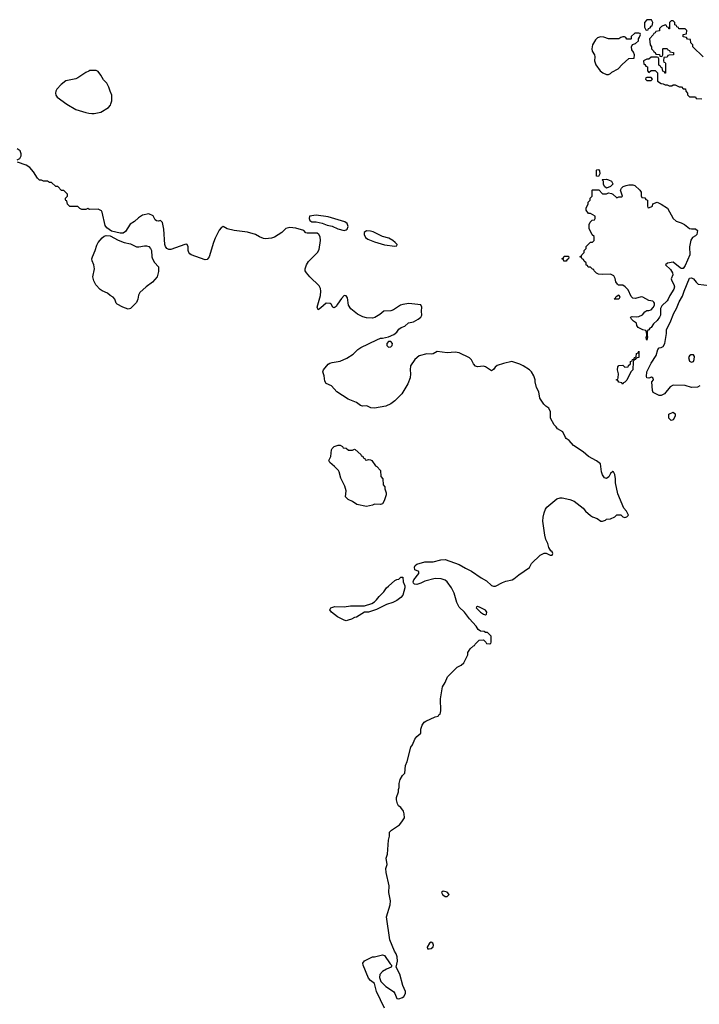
# Model space of a CAD drawing. Header units: inches. Extents: x 1861287 to 2052918, y 204622 to 437896.
# Tile 193 of 215: x 1999313 to 2006049, y 374384 to 384138. Entities that reach past the tile are written whole.
import ezdxf

# ---------------------------------------------------------------- set-up
doc = ezdxf.new("R2010")
doc.units = ezdxf.units.IN
doc.header["$MEASUREMENT"] = 0
for name, color, linetype in [('B9398', 7, 'Continuous'), ('C0307', 7, 'Continuous'), ('C0308', 7, 'Continuous')]:
    doc.layers.add(name, color=color, linetype=linetype)

msp = doc.modelspace()

# ---------------------------------------------------------------- linework, layer by layer
at = {"layer": 'B9398', "color": 5, "elevation": 160}
for points in [[(2000000, 383628.6), (1999970, 383614.5), (1999890, 383560.9), (1999870, 383552.3), (1999770, 383532.3), (1999724.9, 383495.1), (1999682.8, 383450), (1999670.8, 383430), (1999666.8, 383410), (1999671, 383390), (1999686, 383370), (1999779.9, 383299.9), (1999870, 383246.8), (1999970, 383218.8), (2000000, 383212.6)], [(1999290, 382751), (1999316, 382764), (1999329.4, 382790), (1999329.6, 382810), (1999317.8, 382837.8), (1999290, 382857.6)], [(2000000, 382262), (1999990, 382266), (1999970, 382258), (1999930, 382258), (1999910, 382266), (1999890, 382286), (1999810, 382286), (1999786, 382310), (1999782, 382342), (1999770, 382346), (1999767.3, 382352.7), (1999766, 382370), (1999786, 382390), (1999786, 382410), (1999750, 382446), (1999727.3, 382447.3), (1999690, 382486), (1999670, 382486), (1999630, 382526), (1999610, 382526), (1999590, 382538), (1999550, 382538), (1999530, 382548), (1999510, 382548), (1999490, 382568), (1999448.7, 382630), (1999413.2, 382673.2), (1999378, 382698), (1999292.7, 382727.3)]]:
    msp.add_lwpolyline(points, dxfattribs=at)
at = {"layer": 'C0307', "color": 5, "elevation": 160}
msp.add_lwpolyline([(2002930, 374346), (2002849.6, 374510), (2002829.3, 374589.3), (2002790, 374619), (2002770, 374644), (2002716, 374770), (2002712.7, 374790), (2002730, 374815.3), (2002810, 374852.4), (2002830, 374853), (2002910, 374874), (2002930, 374866), (2002984, 374784), (2002998, 374770), (2002998, 374762), (2002994, 374750), (2002947.1, 374732.9), (2002910, 374708.7), (2002882, 374678), (2002878, 374650), (2002890.9, 374610.9), (2002940.5, 374560.5), (2003018, 374510), (2003031.3, 374490), (2003050, 374442), (2003070, 374438), (2003106, 374450), (2003120.4, 374459.6), (2003138, 374490), (2003138, 374510), (2003109.4, 374569.4), (2003081.2, 374681.2), (2003046, 374750), (2003059, 374810), (2003052.9, 374852.9), (2003044.7, 374884.7), (2003029, 374910), (2002981.5, 375021.5), (2002949.3, 375250), (2002984, 375370), (2002988.7, 375410), (2002973.2, 375490), (2002976.5, 375556.5), (2002946.6, 375690), (2002942.7, 375730), (2002954, 375770), (2002945.2, 375830), (2002959, 375870), (2002969.2, 376010), (2002979.3, 376050), (2002979.3, 376090), (2002997.2, 376110), (2003077.5, 376162.5), (2003102, 376190), (2003126, 376230), (2003124.5, 376270), (2003116.9, 376296.9), (2003092, 376332), (2003069, 376350), (2003059, 376370), (2003049, 376410), (2003049.2, 376430.8), (2003069, 376490), (2003069, 376511), (2003075.3, 376530), (2003075.3, 376570), (2003084, 376610), (2003108.7, 376650), (2003130, 376674), (2003135.3, 376750), (2003154, 376790), (2003189.2, 376930), (2003206.3, 376953.7), (2003230, 377011.3), (2003250, 377038), (2003288, 377070), (2003288.7, 377110), (2003302, 377150), (2003322, 377178), (2003338, 377190), (2003430, 377232), (2003462, 377238), (2003468, 377252), (2003482, 377258), (2003488, 377290), (2003485.2, 377410), (2003504, 377530), (2003530, 377572), (2003552.9, 377627.1), (2003650, 377722), (2003690, 377742), (2003714.6, 377765.4), (2003754.6, 377845.4), (2003755.3, 377870), (2003760.2, 377879.8), (2003776.4, 377903.6), (2003810, 377934), (2003822, 377938), (2003827.3, 377952.7), (2003867.3, 377992.7), (2003910, 377994), (2003932.7, 377972.7), (2003938, 377958), (2003970, 377954), (2003982, 377958), (2003986, 377970), (2003986, 378030), (2003950, 378066), (2003930, 378066), (2003916.4, 378076.4), (2003880.4, 378080.4), (2003856.4, 378096.4), (2003838, 378130), (2003770, 378202), (2003721.2, 378270), (2003670, 378319.3), (2003644.9, 378364.9), (2003618, 378458), (2003592.7, 378510), (2003550, 378569), (2003530, 378585.2), (2003490, 378599), (2003430, 378601.2), (2003330, 378577.2), (2003290, 378556), (2003250, 378542.7), (2003226, 378546), (2003216.5, 378556.5), (2003212.7, 378570), (2003218, 378590), (2003269.4, 378650), (2003268.7, 378670), (2003228.3, 378688.3), (2003225.6, 378714.4), (2003232.7, 378730), (2003250, 378744.9), (2003330, 378765.5), (2003410, 378767.7), (2003487.5, 378787.5), (2003530.4, 378790.4), (2003670, 378741.6), (2003730, 378705.5), (2003790, 378676.3), (2003887.3, 378610), (2003940.3, 378580.3), (2003990, 378534), (2004010, 378527.3), (2004030, 378526.8), (2004097.5, 378562.5), (2004130, 378574.8), (2004192.5, 378587.5), (2004210, 378598), (2004260.2, 378639.8), (2004366, 378710), (2004386, 378750), (2004470, 378832), (2004510, 378852), (2004531.6, 378851.6), (2004570, 378834), (2004590, 378834), (2004598, 378850), (2004590, 378866), (2004576.4, 378876.4), (2004558, 378910), (2004548.7, 378950), (2004529.2, 378989.2), (2004517.2, 379030), (2004499.3, 379170), (2004502.7, 379210), (2004510, 379252), (2004525.2, 379290), (2004539, 379310), (2004638, 379390), (2004670, 379401), (2004690, 379401), (2004764.5, 379384.5), (2004807.5, 379367.5), (2004898.5, 379298.5), (2004921, 379270), (2004970, 379224.7), (2004990, 379211.3), (2005035.3, 379195.3), (2005071.6, 379171.6), (2005090, 379171.3), (2005119, 379181), (2005130, 379191.3), (2005167.3, 379192.7), (2005210, 379212), (2005230, 379232), (2005270, 379232), (2005290, 379212), (2005310, 379204.7), (2005330, 379212), (2005348, 379230), (2005328.7, 379270), (2005300.1, 379300.1), (2005241.4, 379441.5), (2005219.5, 379550), (2005219.3, 379590), (2005212.3, 379632.3), (2005197.2, 379657.2), (2005190, 379662), (2005170, 379642), (2005150.5, 379609.5), (2005130, 379594), (2005110, 379599), (2005089.6, 379629.6), (2005079.1, 379659.1), (2005070, 379738), (2005028.9, 379768.9), (2004949.4, 379809.4), (2004898, 379858), (2004800.2, 379920.2), (2004758, 379970), (2004728, 379990), (2004722.8, 380000)], dxfattribs=at)
for points in [[(2002610, 379872), (2002630, 379882), (2002639.6, 379879.6), (2002694, 379830), (2002698, 379818), (2002712.7, 379812.7), (2002718, 379798), (2002734, 379790), (2002738, 379778), (2002750, 379774), (2002770, 379782), (2002790, 379778), (2002802, 379770), (2002838, 379718), (2002852, 379710), (2002890, 379672), (2002892.7, 379612.7), (2002911.3, 379590), (2002914, 379530), (2002932, 379510), (2002932, 379490), (2002944.7, 379450), (2002944.7, 379430), (2002924.7, 379370), (2002910, 379342), (2002890, 379335.3), (2002830, 379338), (2002810, 379328.7), (2002750, 379315.3), (2002653.6, 379333.6), (2002610, 379364), (2002570, 379384), (2002542, 379410), (2002549, 379470), (2002535.5, 379515.5), (2002496.5, 379596.5), (2002480.2, 379660.2), (2002473.2, 379673.2), (2002433.2, 379713.2), (2002388, 379750), (2002378, 379770), (2002395.3, 379810), (2002403.1, 379876.9), (2002408.9, 379891.1), (2002429.1, 379910.9), (2002470, 379922), (2002490, 379922), (2002514, 379910), (2002518, 379898), (2002550, 379892), (2002572.7, 379872.7)], [(2002550, 378184), (2002530, 378189), (2002463.2, 378223.2), (2002402, 378270), (2002388, 378290), (2002398, 378310), (2002436.5, 378323.5), (2002530, 378322.8), (2002591.6, 378331.6), (2002730, 378332), (2002804.7, 378355.3), (2002830, 378371.3), (2002850, 378391.3), (2002875.5, 378424.5), (2002922, 378470), (2002949.3, 378510.7), (2002970, 378524.7), (2003030, 378582), (2003050, 378592), (2003070, 378594), (2003090, 378614), (2003110, 378614), (2003114.8, 378570), (2003130.6, 378530), (2003130.5, 378510), (2003110, 378435.3), (2003090, 378414), (2003050, 378384), (2003010, 378364), (2002950, 378344), (2002850, 378295.3), (2002770, 378268), (2002730, 378268), (2002650, 378218), (2002630, 378215.3), (2002602, 378198), (2002570, 378188.7)], [(2003850, 378324), (2003842, 378318), (2003836, 378310), (2003879.1, 378270), (2003909, 378249), (2003930, 378243.1), (2003939.5, 378250), (2003943.5, 378270), (2003930, 378287.6), (2003870, 378318)], [(2003510, 375506), (2003494, 375490), (2003502, 375470), (2003530, 375452), (2003550, 375452), (2003568, 375470), (2003550, 375495.3)], [(2003390, 374999.3), (2003376, 374990), (2003352, 374950), (2003354, 374934), (2003370, 374932), (2003390, 374938), (2003410, 374952), (2003415.1, 374970), (2003408.7, 374990)]]:
    msp.add_lwpolyline(points, close=True, dxfattribs=at)
at = {"layer": 'C0308', "color": 5}
for points, elevation in [([(2005570, 384138), (2005530, 384135.3), (2005504.7, 384110), (2005504.7, 384064.7), (2005518, 384038), (2005530, 384034), (2005542, 384038), (2005546, 384050), (2005562, 384058), (2005570, 384074), (2005582, 384078), (2005588, 384110), (2005575.3, 384135.3)], 160), ([(2005450, 384006), (2005410, 384006), (2005374, 383970), (2005374, 383950), (2005370, 383946), (2005330, 383946), (2005322, 383962), (2005307.3, 383967.3), (2005290, 383968), (2005270, 383962), (2005250, 383948.7), (2005150, 383948.7), (2005104, 383964), (2005070, 383969), (2005040.7, 383959.3), (2005021.4, 383938.6), (2004991, 383890), (2004982.8, 383850), (2004987.1, 383827.1), (2005010.8, 383790), (2005014.8, 383770), (2005011, 383730), (2005022.8, 383690), (2005064.7, 383630), (2005091.3, 383610), (2005130, 383594), (2005150, 383594), (2005170, 383604.9), (2005183.3, 383616.7), (2005246, 383650), (2005285.1, 383694.9), (2005350, 383752), (2005402, 383758), (2005406, 383790), (2005396.4, 383816.4), (2005380.4, 383840.4), (2005378, 383870), (2005387.3, 383892.7), (2005416.4, 383903.6), (2005446, 383930), (2005446, 383950), (2005456.4, 383963.6), (2005466, 383990), (2005462, 384002)], 160), ([(2005570, 383566), (2005530, 383566), (2005518, 383562), (2005514, 383550), (2005530, 383534), (2005570, 383534), (2005586, 383550)], 160), ([(2005050, 382586), (2005028.4, 382588.4), (2005028.4, 382648.4), (2005032, 382652), (2005050, 382654), (2005059.6, 382639.6), (2005062, 382610)], 140), ([(2005550, 382274), (2005586, 382290), (2005587.3, 382312.7), (2005631.6, 382331.6), (2005670, 382312), (2005732, 382270), (2005791, 382170), (2005820.7, 382140.7), (2005870, 382126), (2005902, 382110), (2005950.9, 382070.9), (2005970, 382064.7), (2006010, 382064.7), (2006031.3, 382050), (2006024.7, 382010), (2006010, 381995.3), (2005979.6, 381980.4), (2005965.4, 381954.6), (2005951, 381889), (2005954.4, 381810), (2005910, 381704), (2005890, 381673.2), (2005870, 381673.2), (2005858.6, 381678.6), (2005790, 381735.3), (2005732.7, 381727.3), (2005714, 381710), (2005763.6, 381663.6), (2005782, 381630), (2005784.7, 381610), (2005770.8, 381570), (2005776.3, 381550), (2005796, 381516), (2005801.1, 381490), (2005794.9, 381470), (2005755.6, 381404.4), (2005741.6, 381370), (2005730, 381352.7), (2005677.6, 381302.4), (2005663.4, 381276.6), (2005664, 381210), (2005653, 381190), (2005630, 381159), (2005595.2, 381124.8), (2005570, 381089), (2005556.9, 381083.1), (2005550, 381066), (2005538, 381062), (2005532.7, 381047.3), (2005531.6, 381008.4), (2005535.3, 380995.3), (2005530, 380962), (2005524, 380970), (2005522, 380990), (2005528, 381010), (2005526, 381050), (2005518, 381058), (2005490, 381064), (2005442, 381090), (2005428, 381110), (2005426, 381130), (2005398, 381150), (2005378, 381170), (2005366, 381190), (2005383.1, 381196.9), (2005430, 381194), (2005450, 381197.3), (2005484.8, 381215.2), (2005510, 381244.7), (2005530, 381258), (2005550, 381258), (2005570, 381264.7), (2005592.5, 381287.5), (2005605.2, 381310), (2005604, 381330), (2005598.6, 381338.6), (2005589.2, 381349.2), (2005550, 381357.2), (2005490, 381389.2), (2005472.9, 381392.9), (2005416.4, 381376.4), (2005390, 381378), (2005374.6, 381394.6), (2005343.1, 381463.1), (2005312.9, 381492.9), (2005290, 381508.7), (2005248.7, 381508.7), (2005236.4, 381516.4), (2005220.4, 381540.4), (2005214.6, 381574.6), (2005200.4, 381600.4), (2005170, 381618), (2005090, 381615.3), (2005050, 381618), (2005030, 381626), (2005006, 381650), (2005002, 381662), (2004990, 381666), (2004970, 381686), (2004947.3, 381687.3), (2004942, 381702), (2004927.3, 381707.3), (2004926, 381730), (2004907.3, 381747.3), (2004902, 381762), (2004887.3, 381767.3), (2004882, 381782), (2004866, 381790), (2004882, 381798), (2004886, 381810), (2004906, 381830), (2004906, 381850), (2004926, 381870), (2004926, 381890), (2004970, 381934), (2004990, 381934), (2005006, 381950), (2005006, 381990), (2004987.3, 382007.3), (2004958, 382070), (2004958, 382110), (2004967.3, 382132.7), (2004987.3, 382152.7), (2005010, 382154), (2005018, 382170), (2005018, 382190), (2004970, 382218), (2004950, 382218), (2004926, 382250), (2004926, 382270), (2004947.3, 382312.7), (2004948.4, 382331.6), (2004966, 382350), (2004966, 382370), (2004986, 382390), (2004986, 382450), (2004990, 382454), (2005051.6, 382451.6), (2005090, 382414), (2005130, 382412), (2005150, 382422), (2005176.9, 382416.9), (2005191.1, 382411.1), (2005230, 382374), (2005250, 382382), (2005276.4, 382383.6), (2005286, 382390), (2005268, 382450), (2005278, 382470), (2005294.6, 382485.4), (2005323.1, 382496.9), (2005350, 382501), (2005390, 382500.7), (2005410, 382494), (2005458, 382450), (2005471.3, 382430), (2005472.7, 382392.7), (2005478, 382378), (2005510, 382374), (2005518, 382358), (2005534, 382350), (2005534, 382290), (2005538, 382278)], 140), ([(2005130, 382468), (2005110, 382486), (2005098, 382510), (2005098, 382538), (2005086, 382550), (2005090, 382554), (2005130, 382558), (2005150, 382552), (2005176.9, 382536.9), (2005191.6, 382511.6), (2005191.6, 382508.4), (2005170, 382486)], 140), ([(2002250, 382202.5), (2002184.7, 382190), (2002180.7, 382170), (2002187.3, 382150), (2002210, 382134), (2002250, 382134.9), (2002310, 382122.3), (2002362, 382102), (2002410, 382092.2), (2002464.9, 382064.9), (2002530, 382049.3), (2002550, 382055.2), (2002557.8, 382062.2), (2002567.1, 382090), (2002557.7, 382117.7), (2002534.3, 382134.3), (2002370, 382186.5)], 160), ([(2000493.4, 381886.6), (2000550, 381898.4), (2000570, 381898.4), (2000591.8, 381891.8), (2000610, 381870.8), (2000619.5, 381850), (2000622, 381790), (2000628.1, 381768.1), (2000650, 381731.3), (2000690.5, 381690.5), (2000690, 381642), (2000675, 381590), (2000630, 381536.8), (2000567, 381493), (2000504.4, 381435.6), (2000491.7, 381410), (2000484.5, 381370), (2000470, 381335.1), (2000410, 381277.6), (2000390, 381269.6), (2000334, 381290), (2000280.1, 381320.1), (2000269.2, 381330), (2000256, 381370), (2000241.2, 381390), (2000210, 381406.6), (2000183.7, 381430), (2000130, 381451.3), (2000110, 381466.6), (2000067.2, 381510), (2000047.2, 381550), (2000039.7, 381590), (2000055.1, 381670), (2000048.2, 381710), (2000031.3, 381750), (2000029.7, 381770), (2000034.7, 381790), (2000061.3, 381850), (2000076.3, 381903.7), (2000090.8, 381929.2), (2000130, 381975.8), (2000150, 381992.4), (2000170, 382001.3), (2000210, 381997.1), (2000290, 381953.1), (2000350, 381930.3), (2000410, 381919), (2000470, 381888.2)], 160), ([(2002750, 382045.6), (2002728.1, 382030), (2002726.4, 382010), (2002741.4, 381981.4), (2002765.2, 381965.2), (2002830, 381936.1), (2002927.9, 381907.9), (2003030, 381894.7), (2003050, 381897.3), (2003054, 381910), (2003034.2, 381930), (2003010.9, 381950.9), (2002972.1, 381972.1), (2002909.2, 381989.2), (2002814.9, 382034.9), (2002790, 382042.3)], 160), ([(2004730, 381746), (2004707.3, 381747.3), (2004702, 381762), (2004686, 381770), (2004702, 381778), (2004710, 381794), (2004750, 381794), (2004754, 381790), (2004752.7, 381767.3), (2004738, 381762)], 140), ([(2005250, 381368), (2005206, 381370), (2005218, 381382), (2005223.1, 381396.9), (2005250, 381412), (2005262, 381390)], 140), ([(2002970, 380949.3), (2002950.7, 380930), (2002950.6, 380910), (2002970, 380893), (2002990, 380897.1), (2003004.5, 380910), (2003009.2, 380930), (2002990, 380949.2)], 160), ([(2005290, 380526), (2005282, 380542), (2005250, 380546), (2005242, 380562), (2005226, 380570), (2005242, 380578), (2005246, 380590), (2005248, 380630), (2005238, 380670), (2005240.4, 380699.6), (2005250, 380712), (2005290, 380714), (2005310, 380694), (2005342, 380698), (2005347.3, 380712.7), (2005366, 380730), (2005367.3, 380752.7), (2005382, 380758), (2005387.3, 380772.7), (2005402, 380778), (2005406, 380790), (2005422, 380798), (2005426, 380830), (2005442, 380838), (2005450, 380854), (2005450.7, 380790), (2005431.3, 380788.7), (2005418, 380782), (2005414, 380770), (2005398, 380762), (2005391.6, 380748.4), (2005390, 380668), (2005370.9, 380649.1), (2005330, 380568), (2005310, 380546), (2005298, 380542)], 140), ([(2005990, 380818), (2005963.6, 380816.4), (2005951.6, 380808.4), (2005942, 380790), (2005950, 380754), (2005970, 380746), (2005990, 380752), (2005999, 380770), (2006000.4, 380800.4)], 140), ([(2005770, 380168.7), (2005748, 380190), (2005746, 380230), (2005791.1, 380251.1), (2005810, 380234), (2005810.8, 380210), (2005790, 380175.3)], 140)]:
    msp.add_lwpolyline(points, close=True, dxfattribs=dict(at, elevation=elevation))
for points, elevation in [([(2006086, 383770), (2005986, 383870), (2005986, 383890), (2005966, 383910), (2005962, 383942), (2005930, 383946), (2005922, 383962), (2005887.3, 383967.3), (2005887.3, 383992.7), (2005922, 383998), (2005926, 384030), (2005910, 384046), (2005847.3, 384047.3), (2005842, 384062), (2005827.3, 384067.3), (2005822, 384082), (2005807.3, 384087.3), (2005806, 384110), (2005790, 384126), (2005770, 384126), (2005754, 384110), (2005752.7, 384047.3), (2005747.3, 384047.3), (2005742, 384062), (2005727.3, 384067.3), (2005722, 384082), (2005710, 384086), (2005674, 384070), (2005654, 384050), (2005652.7, 384027.3), (2005618, 384022), (2005612.7, 384007.3), (2005598, 384002), (2005592.7, 383987.3), (2005554, 383950), (2005562, 383890), (2005574, 383870), (2005574, 383850), (2005594, 383830), (2005598, 383818), (2005612.7, 383812.7), (2005618, 383798), (2005652.7, 383792.7), (2005658, 383778), (2005670, 383774), (2005682, 383778), (2005686, 383790), (2005686, 383850), (2005690, 383854), (2005730, 383854), (2005738, 383838), (2005752.7, 383832.7), (2005758, 383818), (2005792.7, 383812.7), (2005794, 383790), (2005750, 383786), (2005738, 383782), (2005730, 383766), (2005698, 383762), (2005694, 383730), (2005698, 383718), (2005710, 383714), (2005712.7, 383707.3), (2005712.7, 383607.3), (2005707.3, 383607.3), (2005702, 383622), (2005687.3, 383627.3), (2005682, 383662), (2005668, 383668), (2005662, 383682), (2005647.3, 383687.3), (2005646, 383750), (2005642, 383762), (2005630, 383766), (2005570, 383766), (2005550, 383746), (2005530, 383746), (2005494, 383730), (2005498, 383698), (2005510, 383694), (2005518, 383678), (2005534, 383670), (2005534, 383630), (2005550, 383614), (2005570, 383634), (2005610, 383634), (2005634, 383610), (2005634, 383530), (2005670, 383504.7), (2005690, 383502), (2005710, 383492), (2005731.6, 383491.6), (2005750, 383482), (2005776.4, 383483.6), (2005790, 383492), (2005810, 383492), (2005850, 383472), (2005871.6, 383471.6), (2005890, 383454), (2005912.7, 383452.7), (2005914, 383430), (2005931.6, 383411.6), (2005932.7, 383392.7), (2005950, 383374), (2006010, 383374), (2006018, 383358), (2006072.7, 383352.7)], 160), ([(2000000, 383212.6), (2000027.1, 383207.1), (2000050, 383207.3), (2000118.9, 383221.1), (2000192.5, 383267.5), (2000214, 383290), (2000215.3, 383304.7), (2000227.3, 383332.7), (2000228, 383390), (2000208.9, 383428.9), (2000198, 383470), (2000178, 383510), (2000143.1, 383543.1), (2000119, 383590), (2000090, 383625.2), (2000070, 383634.5), (2000010, 383633.3), (2000000, 383628.6)], 160), ([(2004722.8, 380000), (2004694.6, 380054.6), (2004643.1, 380083.1), (2004630, 380106), (2004610, 380126), (2004575.3, 380190), (2004574.6, 380254.6), (2004558, 380290), (2004528.9, 380308.9), (2004508.9, 380328.9), (2004468.7, 380390), (2004458, 380450), (2004435.3, 380495.3), (2004422, 380550), (2004422, 380570), (2004409, 380610), (2004385.2, 380650), (2004365.2, 380670), (2004302, 380710), (2004270, 380726.2), (2004190, 380750.7), (2004106.6, 380733.4), (2004046.6, 380713.4), (2004024, 380696), (2004010, 380673.2), (2003990, 380660.9), (2003930, 380699.5), (2003910, 380707), (2003850, 380699.3), (2003830, 380705.2), (2003810, 380728.7), (2003790, 380768.7), (2003770, 380789), (2003670, 380836), (2003630, 380845.2), (2003550, 380837.2), (2003450, 380849.2), (2003410, 380829), (2003390, 380824), (2003348.9, 380828.9), (2003272.8, 380807.2), (2003230.8, 380770), (2003185.5, 380710), (2003182, 380670), (2003187.7, 380630), (2003183, 380590), (2003159.1, 380530), (2003100.7, 380430), (2003030, 380362.7), (2002990, 380332.3), (2002942, 380310), (2002829.5, 380289.5), (2002792.5, 380292.5), (2002752.3, 380312.3), (2002710, 380309.3), (2002690, 380317.2), (2002650, 380345.2), (2002570, 380379.3), (2002455.3, 380450), (2002402, 380510), (2002350, 380534), (2002337, 380557), (2002332, 380610), (2002318.4, 380650), (2002325.1, 380670), (2002370, 380724), (2002385.8, 380734.2), (2002410, 380742), (2002490, 380754), (2002554.2, 380785.8), (2002616.6, 380823.4), (2002664, 380870), (2002695.3, 380890), (2002852.1, 380967.9), (2002890, 380982.8), (2002910, 380982.8), (2002970, 380996), (2003020.2, 381019.8), (2003050, 381042), (2003070, 381072), (2003092.7, 381087.3), (2003130, 381103), (2003166, 381134), (2003214.6, 381145.4), (2003260.9, 381170), (2003289.7, 381190.3), (2003297.4, 381210), (2003294.8, 381250), (2003299.1, 381290), (2003290, 381313.3), (2003170, 381327.9), (2003110, 381315.7), (2003087.9, 381310), (2003018, 381262), (2002990, 381254.7), (2002921.1, 381250), (2002883.6, 381216.4), (2002833, 381187), (2002810, 381182), (2002750, 381185.1), (2002714.3, 381194.3), (2002662, 381222), (2002594, 381274), (2002572.3, 381310), (2002561.5, 381381.5), (2002550, 381402), (2002530, 381404), (2002503.4, 381376.6), (2002461.6, 381318.4), (2002450, 381295.3), (2002430, 381282), (2002418, 381290), (2002400.4, 381320.4), (2002390, 381328), (2002351.6, 381328.4), (2002297.5, 381282.5), (2002270, 381265.2), (2002262.9, 381290), (2002295.1, 381404.9), (2002298.4, 381450), (2002295.6, 381475.6), (2002280.2, 381500.2), (2002188.7, 381590), (2002155.3, 381630), (2002142, 381650), (2002142, 381670), (2002155.3, 381710), (2002176.5, 381743.5), (2002264, 381830), (2002280.2, 381859.8), (2002293.2, 381950), (2002290, 381986), (2002278, 382010), (2002262, 382022), (2002163.1, 382023.1), (2002150, 382028), (2002128.9, 382048.9), (2002050, 382074), (2001990, 382079), (2001950.9, 382069.1), (2001911.3, 382030), (2001838, 381982), (2001810, 381972.7), (2001750, 381966), (2001730, 381969.4), (2001690, 381986.6), (2001648.7, 382010), (2001570, 382034.5), (2001438, 382050), (2001370, 382066.6), (2001330, 382089.2), (2001310, 382076), (2001290, 382051.8), (2001250, 381974), (2001233, 381930), (2001192.4, 381787.6), (2001170, 381762.6), (2001150, 381759.9), (2001014.3, 381810), (2000999.2, 381819.2), (2000988.2, 381830), (2000982.4, 381850), (2000982.7, 381890), (2000970, 381914.3), (2000950, 381912.1), (2000810, 381861.5), (2000790, 381861.7), (2000770.9, 381870.9), (2000757.4, 381890), (2000751.2, 381910), (2000741.6, 382061.6), (2000730, 382128), (2000710, 382148), (2000690, 382142), (2000670, 382146), (2000656.4, 382156.4), (2000634.6, 382194.6), (2000594.6, 382214.6), (2000530, 382202), (2000490, 382175.3), (2000450, 382138), (2000407.1, 382112.9), (2000360.4, 382039.6), (2000337.4, 382022.6), (2000310, 382021.7), (2000223.3, 382043.3), (2000175.4, 382075.4), (2000159.1, 382099.1), (2000132.1, 382232.1), (2000125.2, 382245.2), (2000090, 382262), (2000010, 382258), (2000000, 382262)], 160), ([(2006054, 380510), (2006030, 380498), (2005970, 380495.3), (2005910, 380515.3), (2005790, 380518), (2005759.6, 380500.4), (2005702, 380430), (2005670, 380415.3), (2005650, 380415.3), (2005590, 380446), (2005583.1, 380463.1), (2005578, 380550), (2005594, 380570), (2005590, 380586), (2005575.3, 380595.3), (2005547.3, 380587.3), (2005528.4, 380588.4), (2005524.1, 380604.1), (2005528.7, 380650), (2005570, 380734), (2005621.2, 380810), (2005638, 380870), (2005650, 380886.8), (2005669.6, 380890.4), (2005690, 380901), (2005706.6, 380930), (2005725.1, 381030), (2005723, 381070), (2005761, 381139), (2005796.9, 381230), (2005823.6, 381276.4), (2005850, 381343), (2005882, 381398), (2005896.9, 381450), (2005950, 381578), (2005970, 381579.5), (2005990, 381572.2), (2006017.5, 381537.5), (2006038.8, 381518.8), (2006150, 381503.8)], 140)]:
    msp.add_lwpolyline(points, dxfattribs=dict(at, elevation=elevation))

doc.saveas('drawing.dxf')
